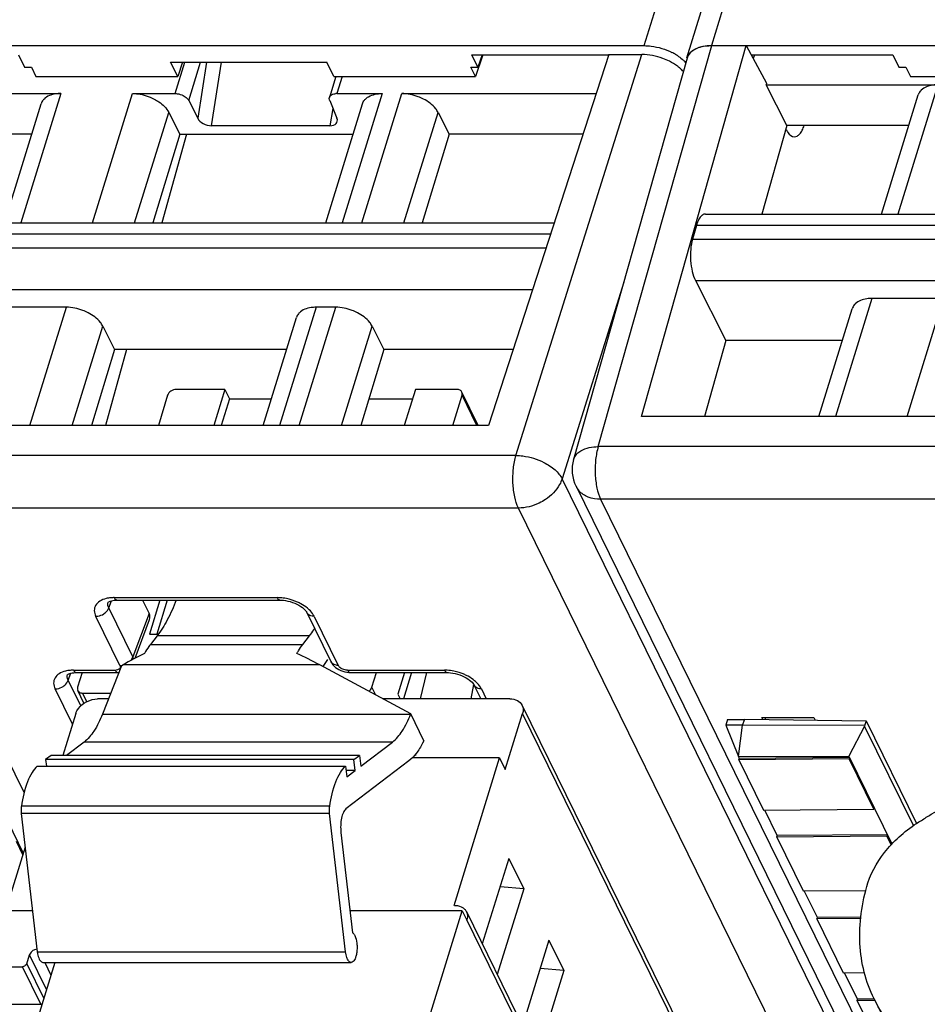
# Model space of a CAD drawing. Header units: millimetres. Extents: x 0 to 594, y 0 to 420.
# Tile 65 of 236: x 279 to 295, y 59 to 77. Entities that reach past the tile are written whole.
import ezdxf

# ---------------------------------------------------------------- set-up
doc = ezdxf.new("R2010")
doc.units = ezdxf.units.MM
doc.header["$LTSCALE"] = 32.67
doc.layers.get('0').update_dxf_attribs({"linetype": 'CONTINUOUS'})

msp = doc.modelspace()

# ---------------------------------------------------------------- linework, layer by layer
at = {"color": 9, "linetype": 'CONTINUOUS'}
for p, q in [((290.4592, 76.15202), (302.61125, 115.47605)), ((302.58353, 111.52597), (291.65216, 76.15202)), ((289.64569, 69.04891), (291.65693, 76.15226)), ((288.18798, 68.89201), (290.4164, 75.99536)), ((282.14532, 75.30313), (282.31741, 75.86002)), ((282.38666, 75.17787), (282.59746, 75.86002)), ((282.70441, 75.86002), (282.54541, 74.8645)), ((282.78991, 74.73344), (282.96985, 75.86002)), ((285.10555, 75.6026), (285.01301, 75.30313)), ((295.66778, 75.46003), (294.95991, 73.16937)), ((280.12007, 75.30313), (279.41221, 73.01247)), ((280.68121, 73.01247), (281.38908, 75.30313)), ((285.8153, 75.30313), (285.10743, 73.01247)), ((285.45538, 73.01247), (286.16323, 75.30309)), ((284.94326, 75.03773), (284.88914, 74.73344)), ((281.42803, 73.01247), (282.03267, 74.9691)), ((286.20219, 73.01247), (286.80684, 74.9691)), ((304.34802, 72.96756), (291.38666, 72.96756)), ((288.80032, 72.81066), (275.83896, 72.81066)), ((275.76938, 72.56946), (288.7221, 72.56946)), ((291.31708, 72.72636), (304.26981, 72.72636)), ((290.09815, 71.96101), (289.00542, 68.4778)), ((291.3702, 71.98888), (304.03039, 71.98805)), ((275.8225, 71.83198), (288.48269, 71.83115)), ((279.57242, 69.42443), (280.21909, 71.51705)), ((284.64531, 71.51705), (283.99865, 69.42443)), ((284.34659, 69.42443), (284.99326, 71.51705)), ((294.49779, 71.67395), (293.85112, 69.58134)), ((295.12013, 69.58134), (295.76679, 71.67395)), ((280.31924, 69.42443), (280.86268, 71.18302)), ((285.09341, 69.42443), (285.63685, 71.18302)), ((287.49393, 69.42443), (287.23251, 69.95716)), ((303.73568, 69.04891), (289.64569, 69.04891)), ((288.18798, 68.89201), (274.09799, 68.89201)), ((294.25568, 57.77887), (289.00542, 68.4778)), ((303.77907, 68.11686), (289.68907, 68.11686)), ((289.68907, 68.11686), (294.45141, 58.41224)), ((288.23136, 67.95995), (274.14137, 67.95995)), ((306.07922, 31.58985), (288.23136, 67.95995)), ((280.96989, 66.19282), (281.01686, 66.3184)), ((281.06741, 66.37295), (283.95715, 66.37295)), ((281.39708, 65.32232), (280.96989, 66.19282)), ((281.16625, 65.17112), (280.73907, 66.04163)), ((281.68395, 66.08925), (281.39708, 65.32232)), ((284.61068, 66.04163), (285.03786, 65.17112)), ((284.5272, 65.69672), (281.82543, 65.69672)), ((281.70635, 65.54383), (284.40813, 65.54383)), ((280.34694, 65.08829), (281.08417, 65.08829)), ((284.7115, 65.17987), (281.21855, 65.17987)), ((285.20124, 65.08829), (286.92093, 65.08829)), ((280.24942, 64.90816), (280.29639, 65.03373)), ((280.47202, 64.45457), (280.24942, 64.90816)), ((280.3261, 64.13035), (280.0186, 64.75697)), ((285.70383, 64.64668), (285.63487, 64.7872)), ((287.57445, 64.75697), (287.66171, 64.57916)), ((280.58035, 64.53136), (280.50606, 64.68276)), ((280.85581, 64.30648), (286.32077, 64.30648)), ((302.82522, 34.72941), (288.30523, 64.31805)), ((285.9963, 63.81438), (280.53134, 63.81438)), ((286.4158, 63.58694), (286.39745, 63.58694)), ((284.88542, 62.67725), (279.42046, 62.67725)), ((284.88377, 62.55051), (279.41881, 62.55051)), ((302.04134, 30.66302), (287.31799, 60.66606)), ((279.86449, 59.42904), (279.56307, 60.04327)), ((279.7026, 60.10066), (285.16756, 60.10066)), ((279.76249, 59.17134), (279.43712, 59.83439)), ((279.51466, 59.88661), (279.81608, 59.27238)), ((279.8348, 59.91003), (279.94422, 59.68704))]:
    msp.add_line(p, q, dxfattribs=at)
at = {"color": 7, "linetype": 'CONTINUOUS'}
for p, q in [((291.21857, 75.93445), (302.38719, 112.0761)), ((276.15205, 76.15202), (290.4592, 76.15202)), ((290.41275, 69.58082), (292.27097, 76.15226)), ((291.65216, 76.15202), (305.95931, 76.15202)), ((291.65693, 76.15226), (292.27097, 76.15226)), ((292.27097, 76.15226), (292.63059, 75.48934)), ((279.36793, 75.98626), (279.47491, 75.76851)), ((287.40601, 75.98626), (289.83304, 75.98626)), ((287.5129, 75.76821), (287.40601, 75.98626)), ((287.60011, 75.98626), (287.47148, 75.6026)), ((287.586, 75.98626), (287.5129, 75.76821)), ((289.83304, 75.99536), (287.70225, 69.42443)), ((291.22185, 75.92972), (289.209, 68.82069)), ((289.83304, 75.99536), (290.4164, 75.99536)), ((292.36102, 75.98626), (294.86804, 75.98626)), ((292.41591, 75.98626), (292.39494, 75.92373)), ((294.86804, 75.98626), (294.97501, 75.76851)), ((279.475, 75.76881), (279.59754, 75.76791)), ((279.59763, 75.76821), (279.67901, 75.6026)), ((282.06441, 75.86002), (284.83344, 75.86002)), ((282.19073, 75.6026), (282.06441, 75.86002)), ((282.27704, 75.86002), (282.19073, 75.6026)), ((284.95976, 75.6026), (284.83344, 75.86002)), ((287.47148, 75.6026), (287.39019, 75.76851)), ((287.39029, 75.76881), (287.51279, 75.76791)), ((294.9751, 75.76881), (295.09764, 75.76791)), ((295.09773, 75.76821), (295.17912, 75.6026)), ((279.67901, 75.6026), (282.19073, 75.6026)), ((284.99565, 75.6026), (284.88205, 75.23499)), ((284.95976, 75.6026), (287.47148, 75.6026)), ((295.17912, 75.6026), (297.69084, 75.6026)), ((292.62221, 75.45989), (295.66778, 75.46003)), ((292.9881, 74.73906), (292.62221, 75.45989)), ((292.63059, 75.48934), (292.62231, 75.4599)), ((277.07451, 75.30299), (280.12007, 75.30313)), ((281.38908, 75.30313), (282.14532, 75.30313)), ((285.01301, 75.30313), (285.81529, 75.30313)), ((286.16324, 75.30313), (289.60861, 75.30325)), ((294.66683, 73.16937), (295.31854, 75.27831)), ((279.11913, 73.01247), (279.77084, 75.12141)), ((282.38666, 75.17787), (282.54541, 74.8645)), ((284.81435, 73.01247), (285.46607, 75.12141)), ((284.88616, 75.17787), (285.01384, 74.8645)), ((282.03267, 74.9691), (282.22869, 74.58215)), ((286.80684, 74.9691), (287.00286, 74.58215)), ((284.88914, 74.73344), (282.78991, 74.73344)), ((292.9881, 74.73906), (292.54424, 73.16937)), ((295.1519, 74.73906), (292.9881, 74.73906)), ((279.6042, 74.58215), (277.4404, 74.58215)), ((282.22869, 74.58215), (281.75281, 73.01247)), ((282.34437, 74.58215), (281.90823, 73.01247)), ((282.22869, 74.58215), (285.29942, 74.58215)), ((287.00286, 74.58215), (286.52698, 73.01247)), ((289.37477, 74.58216), (287.00286, 74.58215)), ((291.54912, 73.16937), (304.41346, 73.16937)), ((276.00142, 73.01247), (288.86576, 73.01247)), ((291.38666, 72.96756), (291.31708, 72.72636)), ((291.3702, 71.98888), (291.90976, 70.92559)), ((280.21909, 71.51705), (278.95009, 71.51705)), ((284.99326, 71.51705), (284.64531, 71.51705)), ((295.76679, 71.67395), (294.49779, 71.67395)), ((293.55804, 69.58134), (294.14855, 71.49223)), ((280.86268, 71.18302), (281.07257, 70.76869)), ((283.70557, 69.42443), (284.29608, 71.33533)), ((285.63685, 71.18302), (285.84674, 70.76869)), ((291.90976, 70.92559), (291.52964, 69.58134)), ((293.97345, 70.92559), (291.90976, 70.92559)), ((281.07257, 70.76869), (280.66504, 69.42443)), ((281.28479, 70.76869), (280.91129, 69.42443)), ((284.12097, 70.76869), (281.07257, 70.76869)), ((285.84674, 70.76869), (285.4392, 69.42443)), ((288.13816, 70.7687), (285.84674, 70.76869)), ((282.01316, 69.95716), (281.84854, 69.42443)), ((283.0279, 70.0616), (282.16825, 70.0616)), ((283.0279, 70.0616), (282.831, 69.42443)), ((283.0279, 70.0616), (283.10925, 69.89584)), ((286.40513, 70.0616), (286.20823, 69.42443)), ((287.14198, 70.0616), (286.40513, 70.0616)), ((287.06788, 69.42443), (287.23251, 69.95716)), ((287.51965, 69.42443), (287.2294, 70.0159)), ((283.10925, 69.89584), (282.96357, 69.42443)), ((283.10925, 69.89584), (283.85124, 69.89584)), ((285.58212, 69.89584), (286.3539, 69.89584)), ((287.70225, 69.42443), (274.86458, 69.42444)), ((303.24996, 69.58133), (290.41229, 69.58134)), ((289.25196, 68.34538), (294.32584, 58.0059)), ((281.11583, 66.32961), (284.00557, 66.32961)), ((281.566, 66.32961), (281.68395, 66.08925)), ((281.87463, 66.32961), (281.68847, 65.72719)), ((282.0072, 66.32961), (281.82104, 65.72719)), ((284.00557, 66.32961), (284.00594, 66.32962)), ((284.47954, 66.11018), (284.9068, 65.23953)), ((281.43807, 65.30234), (281.69335, 65.98484)), ((281.68847, 65.72719), (281.84776, 65.72719)), ((281.82543, 65.69672), (281.70635, 65.54383)), ((284.40813, 65.54383), (284.5272, 65.69672)), ((284.84646, 65.27806), (284.76545, 65.15089)), ((281.19583, 65.16649), (280.85581, 64.30648)), ((281.19583, 65.16649), (281.21855, 65.17987)), ((286.32361, 64.31366), (284.7115, 65.17987)), ((280.39536, 65.04495), (281.13275, 65.04495)), ((280.49518, 65.04495), (280.41553, 64.7872)), ((285.24965, 65.04495), (285.25007, 65.04496)), ((285.24965, 65.04495), (286.96934, 65.04495)), ((285.63487, 64.7872), (285.71452, 65.04495)), ((286.21166, 65.04495), (286.09322, 64.6617)), ((286.33651, 65.04495), (286.19256, 64.57916)), ((286.49313, 64.57916), (286.60607, 65.04495)), ((286.96934, 65.04495), (286.96972, 65.04496)), ((280.53001, 64.50151), (280.41864, 64.72846)), ((287.4368, 64.83705), (287.38547, 64.57916)), ((287.44332, 64.82552), (287.56422, 64.57916)), ((280.50606, 64.68276), (281.00458, 64.68276)), ((280.96362, 64.57916), (280.77181, 64.57916)), ((288.0789, 64.57916), (285.8295, 64.57916)), ((286.09322, 64.6617), (286.13373, 64.57916)), ((288.29745, 64.4649), (302.81745, 34.87626)), ((280.3841, 64.31805), (280.15565, 63.57877)), ((286.32077, 64.30648), (286.32361, 64.31366)), ((286.55664, 63.8388), (286.32361, 64.31366)), ((287.99861, 63.32583), (288.30523, 64.31805)), ((291.93754, 64.21374), (291.90612, 64.11222)), ((292.20153, 64.11337), (292.24438, 64.21781)), ((292.24308, 64.21783), (294.39479, 64.18924)), ((292.54735, 64.24955), (293.46842, 64.24955)), ((292.56502, 64.21355), (292.54735, 64.24955)), ((292.60754, 64.21299), (292.61967, 64.24955)), ((293.46842, 64.24955), (293.49213, 64.20124)), ((292.20153, 64.11337), (291.90572, 64.11222)), ((291.90572, 64.11222), (292.13108, 63.55923)), ((292.13108, 63.55923), (292.20153, 64.11337)), ((294.37175, 64.10501), (292.20153, 64.11337)), ((294.36844, 64.09872), (294.0888, 63.56712)), ((294.3948, 64.18922), (294.36745, 64.10072)), ((295.23413, 62.33463), (294.36844, 64.09872)), ((294.39479, 64.18924), (295.28722, 62.37065)), ((279.46825, 62.91861), (278.9351, 64.00506)), ((280.53134, 63.81438), (280.2229, 63.57877)), ((285.43691, 63.38707), (285.9963, 63.81438)), ((286.55664, 63.8388), (286.53299, 63.79375)), ((279.94975, 63.57877), (279.85021, 63.50273)), ((285.31517, 63.50273), (279.85021, 63.50273)), ((279.85021, 63.50273), (279.86342, 63.38868)), ((285.41471, 63.57877), (279.94975, 63.57877)), ((285.31517, 63.50273), (285.41471, 63.57877)), ((285.33738, 63.31104), (285.31517, 63.50273)), ((285.41471, 63.57877), (285.43691, 63.38707)), ((287.89693, 63.53304), (286.34821, 63.53304)), ((287.09004, 60.92195), (287.89693, 63.53304)), ((287.89693, 63.53304), (287.99861, 63.32583)), ((292.13108, 63.55923), (294.0888, 63.56712)), ((292.14731, 63.52616), (292.13157, 63.55823)), ((292.13916, 63.50003), (292.14723, 63.52614)), ((294.09382, 63.5145), (292.13916, 63.50003)), ((292.13916, 63.50003), (292.57638, 62.60906)), ((294.10187, 63.54061), (292.14725, 63.52614)), ((294.0888, 63.56712), (294.85264, 62.01061)), ((294.10189, 63.54061), (294.09382, 63.5145)), ((294.53105, 62.62353), (294.09382, 63.5145)), ((278.65546, 63.47345), (279.45434, 61.84556)), ((279.70091, 63.38868), (285.16587, 63.38868)), ((285.16587, 63.38868), (285.18808, 63.19699)), ((286.29106, 63.48311), (285.17265, 62.62877)), ((285.33738, 63.31104), (285.17487, 63.31104)), ((285.18808, 63.19699), (285.33738, 63.31104)), ((292.57638, 62.60906), (294.53105, 62.62353)), ((294.53105, 62.62353), (294.53912, 62.64964)), ((279.41881, 62.55051), (279.7026, 60.10066)), ((285.16756, 60.10066), (284.88377, 62.55051)), ((292.8184, 62.15862), (292.59728, 62.60921)), ((285.08524, 62.21423), (285.29122, 60.43606)), ((292.81025, 62.13249), (292.81832, 62.1586)), ((294.76491, 62.14696), (292.81025, 62.13249)), ((292.81025, 62.13249), (293.27798, 61.17935)), ((294.77296, 62.17307), (292.81834, 62.1586)), ((294.77298, 62.17307), (294.76491, 62.14696)), ((294.83896, 61.99607), (294.76491, 62.14696)), ((279.48789, 61.95414), (279.13945, 60.8266)), ((279.44629, 61.81953), (279.33158, 62.0533)), ((288.05982, 61.75429), (287.59117, 60.23776)), ((288.05982, 61.75429), (288.32419, 61.21556)), ((288.32419, 61.21556), (287.90475, 61.2525)), ((288.32419, 61.21556), (287.85554, 59.69903)), ((293.27798, 61.17935), (294.3897, 61.18758)), ((293.53017, 60.70819), (293.29888, 61.17951)), ((287.09388, 60.92195), (287.09004, 60.92195)), ((279.61851, 60.8266), (279.00689, 60.8266)), ((287.23503, 60.8266), (285.24598, 60.8266)), ((286.65407, 58.94662), (287.23503, 60.8266)), ((287.23503, 60.8266), (287.31637, 60.66084)), ((287.31037, 60.80997), (302.03372, 30.80693)), ((293.52201, 60.68206), (293.53008, 60.70818)), ((294.30046, 60.71388), (293.5301, 60.70818)), ((287.31637, 60.66084), (287.31799, 60.66606)), ((294.29745, 60.68781), (293.52201, 60.68206)), ((293.52201, 60.68206), (293.98974, 59.72893)), ((288.77158, 60.30387), (288.30293, 58.78733)), ((288.77158, 60.30387), (289.03595, 59.76514)), ((279.51466, 59.88661), (279.56307, 60.04327)), ((278.82308, 59.83439), (279.43712, 59.83439)), ((280.01313, 59.91003), (279.71541, 58.94662)), ((279.80213, 59.91003), (285.2671, 59.91003)), ((289.03595, 59.76514), (288.5673, 58.2486)), ((289.03595, 59.76514), (288.61651, 59.80207)), ((293.98974, 59.72893), (294.36477, 59.73171)), ((294.24193, 59.25777), (294.01064, 59.72908)), ((279.14845, 59.17134), (279.76249, 59.17134)), ((294.23378, 59.23164), (294.24185, 59.25775)), ((294.55148, 59.23399), (294.23378, 59.23164)), ((294.23378, 59.23164), (294.52269, 58.6429)), ((294.53621, 59.25993), (294.24187, 59.25775)), ((294.53611, 59.26532), (295.02418, 58.27075))]:
    msp.add_line(p, q, dxfattribs=at)
for points in [[(280.95886, 66.29289), (280.95825, 66.29192), (280.95889, 66.29258), (280.96157, 66.2949), (280.9682, 66.29942), (280.98007, 66.30569), (280.99691, 66.31246), (281.01818, 66.31879), (281.04358, 66.32405), (281.07285, 66.32776), (281.10539, 66.32954), (281.11607, 66.32965)], [(284.00594, 66.32954), (284.02638, 66.32919), (284.06478, 66.32655), (284.1049, 66.32118), (284.14594, 66.31307), (284.18719, 66.30235), (284.22799, 66.28918), (284.26758, 66.27381), (284.30542, 66.25648), (284.34078, 66.23754), (284.37271, 66.21763), (284.40089, 66.19726), (284.4251, 66.17698), (284.44481, 66.15774), (284.45997, 66.1403), (284.47113, 66.12494), (284.47867, 66.11216), (284.47997, 66.10959)], [(284.90692, 65.23958), (284.92358, 65.21014), (284.94261, 65.18408), (284.96485, 65.15952), (284.98989, 65.13685), (285.01782, 65.11602), (285.04849, 65.09726), (285.08107, 65.08117), (285.11561, 65.06774), (285.15194, 65.0571), (285.18879, 65.04974), (285.22577, 65.04574), (285.25008, 65.04499)], [(280.23839, 65.00823), (280.23778, 65.00726), (280.23842, 65.00792), (280.24111, 65.01024), (280.24773, 65.01476), (280.2596, 65.02103), (280.27644, 65.0278), (280.29771, 65.03413), (280.32311, 65.03939), (280.35238, 65.0431), (280.38492, 65.04488), (280.3956, 65.04499)], [(286.96972, 65.04488), (286.99016, 65.04453), (287.02856, 65.04189), (287.06868, 65.03652), (287.10971, 65.02841), (287.15097, 65.01769), (287.19177, 65.00452), (287.23135, 64.98915), (287.2692, 64.97182), (287.30456, 64.95288), (287.33648, 64.93297), (287.36467, 64.9126), (287.38888, 64.89232), (287.40858, 64.87308), (287.42374, 64.85564), (287.4349, 64.84028), (287.44245, 64.8275), (287.44374, 64.82493)]]:
    msp.add_lwpolyline(points, dxfattribs=at)
for centre, radius, start, end in [((290.481, 75.09957), 1.04386, 61.076051, 63.120136), ((290.50802, 75.14749), 0.98885, 56.808906, 61.103056), ((290.66274, 75.35615), 0.72875, 45.875265, 49.809303), ((290.71944, 75.41467), 0.64727, 42.16087, 45.871856), ((290.61992, 75.19951), 0.72874, 45.875065, 49.808963), ((290.67548, 75.2569), 0.64886, 42.31453, 45.868679), ((285.01292, 75.05436), 0.24878, 89.978287, 93.587989), ((289.85045, 68.63907), 0.66667, 164.19185, 206.227988), ((287.4945, 65.45043), 2.15318, 239.562973, 239.935047), ((287.15832, 60.73535), 0.16937, 26.13953, 28.651716), ((287.15732, 60.73489), 0.17047, 20.378799, 26.132367)]:
    msp.add_arc(centre, radius, start, end, dxfattribs=at)
at = {"color": 9, "linetype": 'CONTINUOUS'}
for centre, radius, start, end in [((289.57066, 68.5025), 0.35531, 206.326593, 221.600461), ((283.94776, 65.48685), 0.88615, 86.151947, 89.392378), ((283.94856, 65.49198), 0.88098, 78.791148, 86.18208), ((284.57379, 66.15589), 0.10462, 205.951376, 222.212062), ((285.00098, 65.28538), 0.10462, 205.958643, 222.207442), ((281.0846, 65.25421), 0.16592, 269.849672, 275.434298), ((286.91153, 64.20219), 0.88615, 86.151947, 89.392378), ((286.91234, 64.20731), 0.88098, 78.791148, 86.18208), ((287.53756, 64.87123), 0.10462, 205.951376, 222.212062)]:
    msp.add_arc(centre, radius, start, end, dxfattribs=at)
at = {"color": 7, "linetype": 'CONTINUOUS'}
for centre, major_axis, ratio, start_param, end_param in [((291.86039, 75.73784), (0.63707, -0.19686), 0.57243192, 2.06579301, 3.15519034), ((282.72742, 74.86908), (0.18965, -0.07107), 0.60915864, 3.72682523, 5.26390485), ((284.82765, 74.86908), (0.18936, -0.07043), 0.61216235, 5.25838437, 6.79546398), ((281.37662, 66.08951), (0.31877, -0.09871), 0.5719578, -0.03302402, 0.49498233), ((281.54059, 63.75499), (2.26369, 1.66978), 0.48630113, 1.20003547, 1.36069126), ((285.64688, 63.75499), (2.7437, -1.9106), 0.21550779, 2.06363561, 2.22429141)]:
    msp.add_ellipse(centre, major_axis=major_axis, ratio=ratio, start_param=start_param, end_param=end_param, dxfattribs=at)
for points, knots in [([(290.4592, 76.15202), (290.50051, 76.15202), (290.67067, 76.14043), (290.83788, 76.08899), (290.95296, 76.03065)], [0, 0, 0, 0, 0.24251396, 1, 1, 1, 1]), ([(291.27753, 76.03065), (291.28617, 76.03937), (291.32596, 76.07444), (291.37406, 76.09923), (291.41216, 76.11337)], [0, 0, 0, 0, 0.23208953, 1, 1, 1, 1]), ([(291.41216, 76.11337), (291.42976, 76.1199), (291.50756, 76.14386), (291.58966, 76.15202), (291.65216, 76.15202)], [0, 0, 0, 0, 0.23100628, 1, 1, 1, 1]), ([(290.91014, 75.87399), (290.87178, 75.89344), (290.71546, 75.96115), (290.54369, 75.99536), (290.4164, 75.99536)], [0, 0, 0, 0, 0.25255872, 1, 1, 1, 1]), ([(291.21857, 75.93445), (291.22685, 75.96121), (291.24546, 75.99545), (291.27063, 76.02369), (291.27753, 76.03065)], [0, 0, 0, 0, 0.74081258, 1, 1, 1, 1]), ([(291.0902, 75.75619), (291.07707, 75.7673), (291.02069, 75.81184), (290.95885, 75.84929), (290.91014, 75.87399)], [0, 0, 0, 0, 0.23954598, 1, 1, 1, 1]), ([(295.37093, 75.36289), (295.3648, 75.35683), (295.34236, 75.33214), (295.32582, 75.30194), (295.31852, 75.27832)], [0, 0, 0, 0, 0.25863007, 1, 1, 1, 1]), ([(295.66778, 75.46003), (295.63744, 75.46003), (295.53306, 75.45346), (295.42434, 75.41563), (295.37093, 75.36289)], [0, 0, 0, 0, 0.28787715, 1, 1, 1, 1]), ([(279.82323, 75.20599), (279.81709, 75.19993), (279.79466, 75.17523), (279.77812, 75.14504), (279.77081, 75.12142)], [0, 0, 0, 0, 0.25863007, 1, 1, 1, 1]), ([(280.12007, 75.30313), (280.08974, 75.30313), (279.98536, 75.29656), (279.87663, 75.25872), (279.82323, 75.20599)], [0, 0, 0, 0, 0.28787715, 1, 1, 1, 1]), ([(281.38908, 75.30313), (281.42135, 75.30313), (281.55448, 75.29389), (281.68509, 75.25251), (281.77472, 75.20599)], [0, 0, 0, 0, 0.24222324, 1, 1, 1, 1]), ([(281.77472, 75.20599), (281.80376, 75.19092), (281.90446, 75.13092), (281.99428, 75.04487), (282.03268, 74.96909)], [0, 0, 0, 0, 0.27803991, 1, 1, 1, 1]), ([(282.14532, 75.30313), (282.15742, 75.30313), (282.20734, 75.29965), (282.25632, 75.28415), (282.28993, 75.2667)], [0, 0, 0, 0, 0.2422285, 1, 1, 1, 1]), ([(282.28993, 75.2667), (282.30082, 75.26105), (282.33858, 75.23856), (282.37227, 75.20629), (282.38666, 75.17787)], [0, 0, 0, 0, 0.27805098, 1, 1, 1, 1]), ([(284.88616, 75.17787), (284.8842, 75.18269), (284.87809, 75.20097), (284.87787, 75.22152), (284.88204, 75.23499)], [0, 0, 0, 0, 0.26957933, 1, 1, 1, 1]), ([(284.9017, 75.2667), (284.90708, 75.27202), (284.93482, 75.29306), (284.97048, 75.30095), (284.99735, 75.30264)], [0, 0, 0, 0, 0.2195066, 1, 1, 1, 1]), ([(285.46606, 75.12141), (285.47336, 75.14503), (285.48989, 75.17523), (285.51232, 75.19993), (285.51846, 75.20599)], [0, 0, 0, 0, 0.74137057, 1, 1, 1, 1]), ([(285.51846, 75.20599), (285.53473, 75.22206), (285.62101, 75.28519), (285.73249, 75.30313), (285.81529, 75.30313)], [0, 0, 0, 0, 0.21642909, 1, 1, 1, 1]), ([(286.54888, 75.20599), (286.5189, 75.22155), (286.39711, 75.27564), (286.2627, 75.30313), (286.16324, 75.30313)], [0, 0, 0, 0, 0.2535019, 1, 1, 1, 1]), ([(286.80684, 74.9691), (286.79506, 74.99235), (286.72979, 75.09136), (286.63032, 75.16372), (286.54888, 75.20599)], [0, 0, 0, 0, 0.22123285, 1, 1, 1, 1]), ([(292.97379, 74.67287), (292.98373, 74.65261), (293.01616, 74.59365), (293.07763, 74.53602), (293.12443, 74.53606)], [0, 0, 0, 0, 0.32536083, 1, 1, 1, 1]), ([(293.12443, 74.53606), (293.1413, 74.53608), (293.17867, 74.54748), (293.22544, 74.591), (293.26645, 74.65648), (293.28769, 74.70907), (293.29764, 74.7384)], [0, 0, 0, 0, 0.18012422, 0.39683368, 0.66922377, 1, 1, 1, 1]), ([(291.48542, 73.14497), (291.46226, 73.12658), (291.42126, 73.06922), (291.39742, 73.00486), (291.38666, 72.96756)], [0, 0, 0, 0, 0.43241416, 1, 1, 1, 1]), ([(291.52086, 73.16472), (291.5114, 73.16158), (291.49915, 73.15524), (291.48824, 73.1472), (291.48542, 73.14497)], [0, 0, 0, 0, 0.73520265, 1, 1, 1, 1]), ([(291.31708, 72.72636), (291.30013, 72.66759), (291.27944, 72.53963), (291.27898, 72.41045), (291.28383, 72.3431)], [0, 0, 0, 0, 0.47528245, 1, 1, 1, 1]), ([(291.28383, 72.3431), (291.28856, 72.27749), (291.30629, 72.15629), (291.34468, 72.03906), (291.3702, 71.98888)], [0, 0, 0, 0, 0.5388699, 1, 1, 1, 1]), ([(280.60473, 71.41991), (280.57475, 71.43547), (280.45295, 71.48956), (280.31855, 71.51705), (280.21909, 71.51705)], [0, 0, 0, 0, 0.2535019, 1, 1, 1, 1]), ([(284.64531, 71.51705), (284.61498, 71.51705), (284.5106, 71.51047), (284.40187, 71.47264), (284.34847, 71.41991)], [0, 0, 0, 0, 0.28787715, 1, 1, 1, 1]), ([(285.37889, 71.41991), (285.34891, 71.43547), (285.22712, 71.48956), (285.09272, 71.51705), (284.99326, 71.51705)], [0, 0, 0, 0, 0.2535019, 1, 1, 1, 1]), ([(294.20095, 71.57681), (294.19481, 71.57075), (294.17237, 71.54606), (294.15584, 71.51586), (294.14853, 71.49224)], [0, 0, 0, 0, 0.25863007, 1, 1, 1, 1]), ([(294.49779, 71.67395), (294.46745, 71.67395), (294.36307, 71.66738), (294.25435, 71.62955), (294.20095, 71.57681)], [0, 0, 0, 0, 0.28787715, 1, 1, 1, 1]), ([(280.86268, 71.18302), (280.8509, 71.20627), (280.78564, 71.30528), (280.68617, 71.37764), (280.60473, 71.41991)], [0, 0, 0, 0, 0.22123285, 1, 1, 1, 1]), ([(284.34847, 71.41991), (284.34233, 71.41385), (284.3199, 71.38915), (284.30336, 71.35896), (284.29605, 71.33534)], [0, 0, 0, 0, 0.25863007, 1, 1, 1, 1]), ([(285.63685, 71.18302), (285.62507, 71.20627), (285.55981, 71.30528), (285.46034, 71.37764), (285.37889, 71.41991)], [0, 0, 0, 0, 0.22123285, 1, 1, 1, 1]), ([(282.16825, 70.0616), (282.13457, 70.0616), (282.0692, 70.04016), (282.02245, 69.98722), (282.01316, 69.95716)], [0, 0, 0, 0, 0.51698181, 1, 1, 1, 1]), ([(287.2294, 70.0159), (287.22241, 70.03013), (287.19549, 70.05541), (287.16033, 70.0616), (287.14198, 70.0616)], [0, 0, 0, 0, 0.46351131, 1, 1, 1, 1]), ([(287.23251, 69.95716), (287.23407, 69.96221), (287.2385, 69.98157), (287.23582, 70.00281), (287.2294, 70.0159)], [0, 0, 0, 0, 0.26614116, 1, 1, 1, 1]), ([(282.16584, 66.32904), (282.11936, 66.20888), (282.02149, 65.98914), (281.89372, 65.78442), (281.82543, 65.69672)], [0, 0, 0, 0, 0.53685354, 1, 1, 1, 1]), ([(284.5272, 65.69672), (284.53507, 65.70682), (284.56704, 65.74894), (284.597, 65.79257), (284.61868, 65.82626)], [0, 0, 0, 0, 0.24218729, 1, 1, 1, 1]), ([(281.70635, 65.54383), (281.69726, 65.53216), (281.65989, 65.48174), (281.627, 65.42807), (281.60394, 65.38603)], [0, 0, 0, 0, 0.23581698, 1, 1, 1, 1]), ([(284.30572, 65.38603), (284.3137, 65.40058), (284.3448, 65.45506), (284.37977, 65.50742), (284.40813, 65.54383)], [0, 0, 0, 0, 0.26440392, 1, 1, 1, 1]), ([(280.41553, 64.7872), (280.41397, 64.78215), (280.40954, 64.76279), (280.41222, 64.74155), (280.41864, 64.72846)], [0, 0, 0, 0, 0.26614116, 1, 1, 1, 1]), ([(280.41864, 64.72846), (280.42563, 64.71423), (280.45254, 64.68895), (280.4877, 64.68276), (280.50606, 64.68276)], [0, 0, 0, 0, 0.46351131, 1, 1, 1, 1]), ([(285.57767, 64.71443), (285.58456, 64.71918), (285.6089, 64.73853), (285.62814, 64.76543), (285.63487, 64.7872)], [0, 0, 0, 0, 0.26859655, 1, 1, 1, 1]), ([(280.52977, 64.50178), (280.54787, 64.51406), (280.62179, 64.55683), (280.7083, 64.57916), (280.77181, 64.57916)], [0, 0, 0, 0, 0.25610713, 1, 1, 1, 1]), ([(288.0789, 64.57916), (288.12478, 64.57916), (288.21268, 64.56367), (288.27998, 64.50049), (288.29745, 64.46489)], [0, 0, 0, 0, 0.53640252, 1, 1, 1, 1]), ([(280.3841, 64.31805), (280.38951, 64.33555), (280.42101, 64.4085), (280.47955, 64.4677), (280.52977, 64.50178)], [0, 0, 0, 0, 0.23184701, 1, 1, 1, 1]), ([(288.29745, 64.46489), (288.30807, 64.44326), (288.32047, 64.39325), (288.31285, 64.34273), (288.30523, 64.31805)], [0, 0, 0, 0, 0.48263732, 1, 1, 1, 1]), ([(280.85581, 64.30648), (280.81499, 64.20321), (280.72915, 64.02376), (280.60055, 63.86724), (280.53134, 63.81438)], [0, 0, 0, 0, 0.5604471, 1, 1, 1, 1]), ([(285.9963, 63.81438), (286.06551, 63.86724), (286.19412, 64.02376), (286.27995, 64.20321), (286.32077, 64.30648)], [0, 0, 0, 0, 0.4395529, 1, 1, 1, 1]), ([(286.53299, 63.79375), (286.49951, 63.72998), (286.43031, 63.61692), (286.33871, 63.51951), (286.29106, 63.48311)], [0, 0, 0, 0, 0.54568064, 1, 1, 1, 1]), ([(279.70091, 63.38868), (279.66506, 63.35572), (279.59859, 63.26745), (279.48833, 63.03279), (279.44191, 62.82536), (279.42046, 62.67725)], [0, 0, 0, 0, 0.1883851, 0.42111019, 1, 1, 1, 1]), ([(284.88542, 62.67725), (284.90687, 62.82536), (284.95329, 63.03279), (285.06356, 63.26745), (285.13002, 63.35572), (285.16587, 63.38868)], [0, 0, 0, 0, 0.57888981, 0.8116149, 1, 1, 1, 1]), ([(295.37418, 62.42492), (295.43123, 62.46325), (295.66393, 62.61125), (295.91128, 62.7362), (296.10241, 62.81568)], [0, 0, 0, 0, 0.24925174, 1, 1, 1, 1]), ([(279.42046, 62.67725), (279.41897, 62.66696), (279.41441, 62.62488), (279.41514, 62.58221), (279.41881, 62.55051)], [0, 0, 0, 0, 0.24571182, 1, 1, 1, 1]), ([(284.88377, 62.55051), (284.8801, 62.58221), (284.87937, 62.62488), (284.88393, 62.66696), (284.88542, 62.67725)], [0, 0, 0, 0, 0.75428819, 1, 1, 1, 1]), ([(285.17265, 62.62877), (285.15266, 62.6135), (285.11955, 62.55999), (285.07912, 62.42113), (285.0755, 62.29832), (285.08524, 62.21423)], [0, 0, 0, 0, 0.17360166, 0.41563281, 1, 1, 1, 1]), ([(294.42734, 61.32152), (294.49919, 61.54395), (294.69375, 61.86298), (295.04759, 62.20737), (295.26094, 62.35751), (295.37418, 62.42492)], [0, 0, 0, 0, 0.47400676, 0.73275309, 1, 1, 1, 1]), ([(294.53611, 59.26532), (294.46215, 59.41604), (294.34427, 59.73704), (294.26798, 60.25121), (294.29216, 60.78797), (294.3725, 61.14412), (294.42734, 61.32152)], [0, 0, 0, 0, 0.2390801, 0.48291171, 0.73556676, 1, 1, 1, 1]), ([(287.09618, 60.92195), (287.11406, 60.92206), (287.17878, 60.91736), (287.24385, 60.88967), (287.27716, 60.85625)], [0, 0, 0, 0, 0.27475204, 1, 1, 1, 1]), ([(287.31712, 60.79425), (287.32074, 60.78451), (287.33215, 60.74266), (287.32767, 60.6974), (287.31799, 60.66606)], [0, 0, 0, 0, 0.24049099, 1, 1, 1, 1]), ([(285.33165, 60.38558), (285.35208, 60.34394), (285.36748, 60.27008), (285.37246, 60.16979), (285.36725, 60.09119), (285.3525, 60.01941), (285.32982, 59.95501), (285.29301, 59.91003), (285.2671, 59.91003)], [0, 0, 0, 0, 0.27031636, 0.42849814, 0.58563937, 0.72925847, 0.84897904, 1, 1, 1, 1]), ([(285.29122, 60.43606), (285.2951, 60.43368), (285.31231, 60.42018), (285.32408, 60.401), (285.33165, 60.38558)], [0, 0, 0, 0, 0.20946324, 1, 1, 1, 1]), ([(279.65221, 60.13363), (279.64295, 60.12967), (279.60925, 60.11194), (279.58057, 60.08285), (279.56861, 60.05746)], [0, 0, 0, 0, 0.26402802, 1, 1, 1, 1]), ([(279.7026, 60.10066), (279.70407, 60.08794), (279.71083, 60.04261), (279.723, 59.99752), (279.73758, 59.96781)], [0, 0, 0, 0, 0.27893412, 1, 1, 1, 1]), ([(285.20255, 59.96781), (285.19814, 59.97678), (285.18063, 60.01933), (285.1717, 60.06497), (285.16756, 60.10066)], [0, 0, 0, 0, 0.21767694, 1, 1, 1, 1]), ([(279.51466, 59.88661), (279.51242, 59.87937), (279.49619, 59.85086), (279.46181, 59.83439), (279.43712, 59.83439)], [0, 0, 0, 0, 0.23470992, 1, 1, 1, 1]), ([(279.73758, 59.96781), (279.74178, 59.95925), (279.75565, 59.9341), (279.78212, 59.91003), (279.80213, 59.91003)], [0, 0, 0, 0, 0.32261421, 1, 1, 1, 1]), ([(285.2671, 59.91003), (285.26119, 59.91003), (285.23118, 59.9173), (285.21308, 59.94633), (285.20255, 59.96781)], [0, 0, 0, 0, 0.1980752, 1, 1, 1, 1]), ([(299.90551, 58.15932), (299.38111, 57.9348), (298.55584, 57.70295), (297.45313, 57.64624), (296.68011, 57.73152), (295.97588, 57.94233), (295.3646, 58.27341), (294.86955, 58.71492), (294.62901, 59.07603), (294.53611, 59.26532)], [0, 0, 0, 0, 0.2850353, 0.42095523, 0.55007041, 0.67166697, 0.78603931, 0.89463627, 1, 1, 1, 1])]:
    msp.add_open_spline(points, degree=3, knots=knots, dxfattribs=at)
for points in [[(291.04935, 75.97501), (291.07842, 75.95597), (291.1065, 75.93528), (291.13303, 75.91284)], [(284.88204, 75.23499), (284.88572, 75.24687), (284.89285, 75.25796), (284.9017, 75.2667)], [(291.54912, 73.16935), (291.53958, 73.16935), (291.52992, 73.16773), (291.52086, 73.16472)], [(291.93665, 64.21554), (291.97793, 64.21609), (292.01922, 64.21605), (292.0605, 64.2159)], [(292.0605, 64.2159), (292.12252, 64.21568), (292.18454, 64.21519), (292.24655, 64.21601)], [(287.27716, 60.85625), (287.28884, 60.84453), (287.29902, 60.83108), (287.30695, 60.81656)], [(279.56861, 60.05746), (279.56644, 60.05287), (279.56457, 60.04812), (279.56307, 60.04327)], [(279.69737, 60.14626), (279.68189, 60.14414), (279.66658, 60.13978), (279.65221, 60.13363)], [(279.76249, 59.17134), (279.77043, 59.17134), (279.77842, 59.17268), (279.78602, 59.17496)]]:
    msp.add_open_spline(points, degree=3, dxfattribs=at)
at = {"color": 9, "linetype": 'CONTINUOUS'}
for points, knots in [([(289.20904, 68.82084), (289.21168, 68.83016), (289.22504, 68.86758), (289.24857, 68.90103), (289.26959, 68.9224)], [0, 0, 0, 0, 0.2441747, 1, 1, 1, 1]), ([(289.26959, 68.9224), (289.28964, 68.94279), (289.3987, 69.0239), (289.54006, 69.04734), (289.64569, 69.04891)], [0, 0, 0, 0, 0.21303422, 1, 1, 1, 1]), ([(289.64569, 69.04891), (289.6229, 68.97382), (289.59332, 68.8109), (289.58867, 68.64588), (289.59267, 68.55995)], [0, 0, 0, 0, 0.47706597, 1, 1, 1, 1]), ([(288.13496, 68.40305), (288.13096, 68.48898), (288.13561, 68.654), (288.16519, 68.81692), (288.18798, 68.89201)], [0, 0, 0, 0, 0.52293403, 1, 1, 1, 1]), ([(288.18798, 68.89201), (288.22922, 68.8917), (288.39922, 68.87897), (288.56605, 68.82708), (288.68112, 68.76874)], [0, 0, 0, 0, 0.24222677, 1, 1, 1, 1]), ([(288.68112, 68.76874), (288.7525, 68.73255), (288.87701, 68.65206), (288.97543, 68.53749), (289.00536, 68.4776)], [0, 0, 0, 0, 0.54451922, 1, 1, 1, 1]), ([(289.59267, 68.55995), (289.59652, 68.47738), (289.61445, 68.32611), (289.65859, 68.17898), (289.68907, 68.11686)], [0, 0, 0, 0, 0.54433983, 1, 1, 1, 1]), ([(288.23136, 67.95995), (288.20088, 68.02208), (288.15675, 68.16921), (288.13881, 68.32047), (288.13496, 68.40305)], [0, 0, 0, 0, 0.45566017, 1, 1, 1, 1]), ([(289.00541, 68.47781), (288.99423, 68.44275), (288.92984, 68.29692), (288.81162, 68.17898), (288.71043, 68.1113)], [0, 0, 0, 0, 0.23209072, 1, 1, 1, 1]), ([(289.68907, 68.11686), (289.61444, 68.11686), (289.47211, 68.13801), (289.34869, 68.21733), (289.30496, 68.2666)], [0, 0, 0, 0, 0.53113874, 1, 1, 1, 1]), ([(288.71043, 68.1113), (288.67449, 68.08727), (288.52785, 68.00364), (288.3569, 67.95995), (288.23136, 67.95995)], [0, 0, 0, 0, 0.25616581, 1, 1, 1, 1]), ([(280.921, 66.35609), (280.88149, 66.34632), (280.81033, 66.31884), (280.7299, 66.24278), (280.70327, 66.13961), (280.72421, 66.0734), (280.73907, 66.04163)], [0, 0, 0, 0, 0.28739147, 0.52859068, 0.75233562, 1, 1, 1, 1]), ([(280.97002, 66.19282), (280.96154, 66.20921), (280.94967, 66.24331), (280.95408, 66.27963), (280.95993, 66.29522)], [0, 0, 0, 0, 0.52575328, 1, 1, 1, 1]), ([(281.06741, 66.37295), (281.05871, 66.37286), (281.0248, 66.37197), (280.99093, 66.36891), (280.96601, 66.36505)], [0, 0, 0, 0, 0.25665379, 1, 1, 1, 1]), ([(281.06741, 66.37295), (281.07056, 66.36654), (281.08104, 66.34771), (281.10083, 66.32978), (281.11583, 66.32965)], [0, 0, 0, 0, 0.32257033, 1, 1, 1, 1]), ([(283.95715, 66.37295), (283.96029, 66.36652), (283.97077, 66.34766), (283.99055, 66.32969), (284.00557, 66.32954)], [0, 0, 0, 0, 0.32261712, 1, 1, 1, 1]), ([(284.37528, 66.26359), (284.35567, 66.27431), (284.27432, 66.31463), (284.18692, 66.34281), (284.11981, 66.35615)], [0, 0, 0, 0, 0.24620947, 1, 1, 1, 1]), ([(280.88068, 66.08553), (280.89117, 66.0924), (280.92844, 66.12084), (280.95865, 66.16033), (280.97002, 66.19282)], [0, 0, 0, 0, 0.26701958, 1, 1, 1, 1]), ([(284.52359, 66.15684), (284.5132, 66.16688), (284.46756, 66.20746), (284.41613, 66.24126), (284.37528, 66.26359)], [0, 0, 0, 0, 0.23693944, 1, 1, 1, 1]), ([(284.61068, 66.04163), (284.60553, 66.05163), (284.58155, 66.09355), (284.55022, 66.13112), (284.52359, 66.15684)], [0, 0, 0, 0, 0.23299528, 1, 1, 1, 1]), ([(280.73907, 66.04162), (280.75113, 66.04161), (280.80086, 66.04593), (280.8491, 66.06486), (280.88068, 66.08553)], [0, 0, 0, 0, 0.24210312, 1, 1, 1, 1]), ([(284.61068, 66.04163), (284.59923, 66.04163), (284.55805, 66.04489), (284.51648, 66.06338), (284.4963, 66.0856)], [0, 0, 0, 0, 0.27610853, 1, 1, 1, 1]), ([(281.35982, 65.26025), (281.36398, 65.26504), (281.37911, 65.28392), (281.39117, 65.30545), (281.39708, 65.32232)], [0, 0, 0, 0, 0.26191999, 1, 1, 1, 1]), ([(280.20053, 65.07143), (280.16102, 65.06166), (280.08986, 65.03417), (280.00943, 64.95812), (279.9828, 64.85495), (280.00375, 64.78874), (280.0186, 64.75697)], [0, 0, 0, 0, 0.28739147, 0.52859068, 0.75233562, 1, 1, 1, 1]), ([(280.34694, 65.08829), (280.33824, 65.08819), (280.30433, 65.08731), (280.27046, 65.08425), (280.24554, 65.08039)], [0, 0, 0, 0, 0.25665379, 1, 1, 1, 1]), ([(280.34694, 65.08829), (280.35009, 65.08188), (280.36057, 65.06305), (280.38036, 65.04512), (280.39536, 65.04499)], [0, 0, 0, 0, 0.32257033, 1, 1, 1, 1]), ([(281.08417, 65.08829), (281.08731, 65.08188), (281.09779, 65.06305), (281.11758, 65.04513), (281.13258, 65.045)], [0, 0, 0, 0, 0.32257365, 1, 1, 1, 1]), ([(281.1589, 65.11241), (281.15563, 65.10913), (281.13866, 65.09597), (281.11688, 65.09063), (281.10032, 65.08903)], [0, 0, 0, 0, 0.21801767, 1, 1, 1, 1]), ([(281.16625, 65.17112), (281.16796, 65.16764), (281.17328, 65.15456), (281.17365, 65.1391), (281.17006, 65.12948)], [0, 0, 0, 0, 0.27430099, 1, 1, 1, 1]), ([(285.03786, 65.17112), (285.02641, 65.17112), (284.98524, 65.17439), (284.94367, 65.19288), (284.92349, 65.21509)], [0, 0, 0, 0, 0.27610821, 1, 1, 1, 1]), ([(285.10227, 65.11269), (285.09492, 65.11643), (285.06982, 65.1311), (285.04705, 65.15225), (285.03786, 65.17112)], [0, 0, 0, 0, 0.28198965, 1, 1, 1, 1]), ([(285.20124, 65.08829), (285.19297, 65.08829), (285.15886, 65.09063), (285.12533, 65.10096), (285.10227, 65.11269)], [0, 0, 0, 0, 0.24217521, 1, 1, 1, 1]), ([(285.20124, 65.08829), (285.20439, 65.08188), (285.21486, 65.06305), (285.23465, 65.04512), (285.24965, 65.04499)], [0, 0, 0, 0, 0.32257034, 1, 1, 1, 1]), ([(286.92092, 65.08829), (286.92407, 65.08186), (286.93454, 65.063), (286.95432, 65.04503), (286.96934, 65.04488)], [0, 0, 0, 0, 0.32261712, 1, 1, 1, 1]), ([(287.33905, 64.97893), (287.31944, 64.98964), (287.23809, 65.02997), (287.15069, 65.05815), (287.08359, 65.07149)], [0, 0, 0, 0, 0.24620947, 1, 1, 1, 1]), ([(280.16021, 64.80087), (280.1707, 64.80774), (280.20797, 64.83618), (280.23818, 64.87566), (280.24955, 64.90815)], [0, 0, 0, 0, 0.26701957, 1, 1, 1, 1]), ([(280.24955, 64.90816), (280.24108, 64.92455), (280.2292, 64.95865), (280.23361, 64.99497), (280.23946, 65.01056)], [0, 0, 0, 0, 0.52575328, 1, 1, 1, 1]), ([(287.48737, 64.87218), (287.47697, 64.88222), (287.43134, 64.9228), (287.37991, 64.9566), (287.33905, 64.97893)], [0, 0, 0, 0, 0.23693944, 1, 1, 1, 1]), ([(280.0186, 64.75696), (280.03066, 64.75695), (280.08039, 64.76127), (280.12863, 64.7802), (280.16021, 64.80087)], [0, 0, 0, 0, 0.24210312, 1, 1, 1, 1]), ([(287.57445, 64.75697), (287.563, 64.75697), (287.52183, 64.76023), (287.48026, 64.77872), (287.46007, 64.80093)], [0, 0, 0, 0, 0.27610853, 1, 1, 1, 1]), ([(287.57445, 64.75697), (287.56931, 64.76696), (287.54533, 64.80889), (287.514, 64.84646), (287.48737, 64.87218)], [0, 0, 0, 0, 0.23299528, 1, 1, 1, 1])]:
    msp.add_open_spline(points, degree=3, knots=knots, dxfattribs=at)
for points in [[(280.96601, 66.36505), (280.9509, 66.3627), (280.93585, 66.35977), (280.921, 66.35609)], [(281.40942, 65.28702), (281.40665, 65.29917), (281.40237, 65.31103), (281.39708, 65.32232)], [(280.24554, 65.08039), (280.23043, 65.07804), (280.21538, 65.07511), (280.20053, 65.07143)], [(281.17006, 65.12948), (281.16769, 65.12311), (281.16371, 65.11722), (281.1589, 65.11241)], [(281.16625, 65.17112), (281.18139, 65.17112), (281.19659, 65.17278), (281.21143, 65.17572)]]:
    msp.add_open_spline(points, degree=3, dxfattribs=at)

doc.saveas('drawing.dxf')
